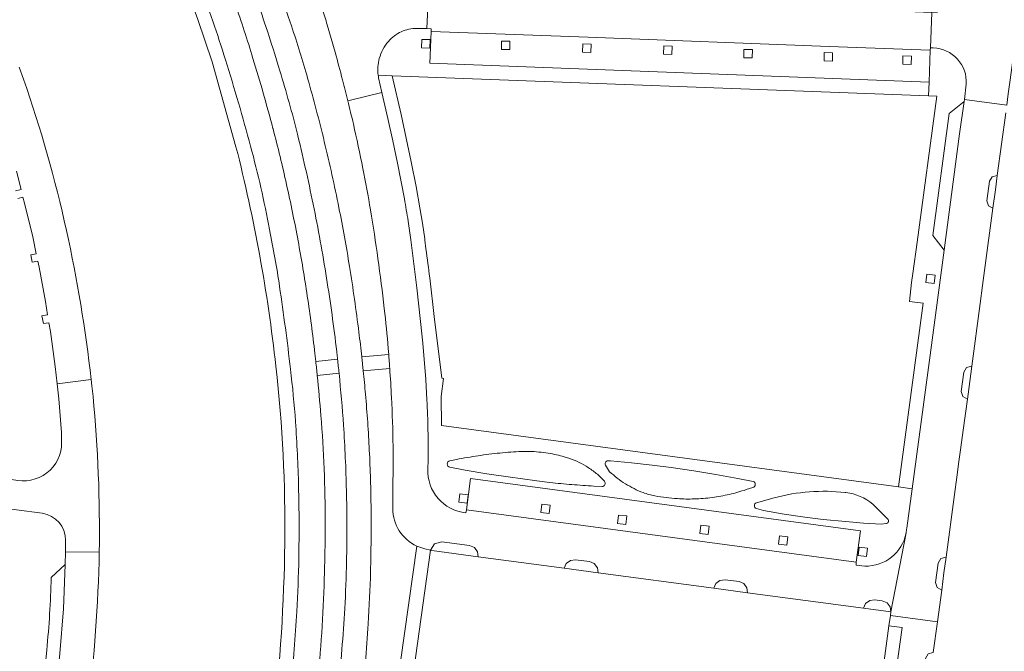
# Model space of a CAD drawing. Extents: x 152048 to 156914, y 461460 to 468786.
# Tile 229 of 256: x 154673 to 154814, y 468027 to 468118. Entities that reach past the tile are written whole.
import ezdxf

# ---------------------------------------------------------------- set-up
doc = ezdxf.new("R2010")
doc.units = 0
doc.header["$LTSCALE"] = 0.75
for name, color, linetype, lineweight in [('B-RO-VH-VERHARDING_BETON-GV', 251, 'CONTINUOUS', 18), ('B-RO-VH-VERHARDING_BETONSTRAATSTEEN-GV', 251, 'CONTINUOUS', 18), ('B-RO-VH-VERHARDING_TEGEL-GV', 251, 'CONTINUOUS', 18)]:
    doc.layers.add(name, color=color, linetype=linetype, lineweight=lineweight)

msp = doc.modelspace()

# ---------------------------------------------------------------- linework, layer by layer
at = {"layer": 'B-RO-VH-VERHARDING_BETON-GV'}
for points in [[(154711.856, 468116.909, 0.0056134), (154709.963, 468122.393)], [(154711.856, 468116.909, 0.0056134), (154709.963, 468122.393)], [(154706.689, 468121.218, -0.0057157), (154708.184, 468116.817)], [(154706.689, 468121.218, -0.0057157), (154708.184, 468116.817)], [(154708.184, 468116.817, -0.0059898), (154710.194, 468110.475)], [(154708.184, 468116.817, -0.0059898), (154710.194, 468110.475)], [(154714.16, 468109.418, 0.0103753), (154711.856, 468116.909)], [(154714.16, 468109.418, 0.0103753), (154711.856, 468116.909)], [(154710.194, 468110.475, -0.0059207), (154711.511, 468105.954)], [(154710.194, 468110.475, -0.0059207), (154711.511, 468105.954)], [(154716.552, 468100.34, 0.0101278), (154714.16, 468109.418)], [(154716.552, 468100.34, 0.0101278), (154714.16, 468109.418)], [(154711.511, 468105.954, -0.0078934), (154712.711, 468101.409)], [(154711.511, 468105.954, -0.0078934), (154712.711, 468101.409)], [(154712.755, 468101.191, -0.010666), (154715.089, 468090.709)], [(154712.755, 468101.191, -0.010666), (154715.089, 468090.709)], [(154718.645, 468090.879, 0.0098393), (154716.552, 468100.34)], [(154718.645, 468090.879, 0.0098393), (154716.552, 468100.34)], [(154715.089, 468090.709, -0.0107032), (154716.976, 468080.138)], [(154715.089, 468090.709, -0.0107032), (154716.976, 468080.138)], [(154720.161, 468082.47, 0.0099863), (154718.645, 468090.879)], [(154720.161, 468082.47, 0.0099863), (154718.645, 468090.879)], [(154721.501, 468073.034, 0.0091109), (154720.161, 468082.47)], [(154721.501, 468073.034, 0.0091109), (154720.161, 468082.47)], [(154716.976, 468080.138, -0.0107431), (154718.397, 468069.623)], [(154716.976, 468080.138, -0.0107431), (154718.397, 468069.623)], [(154721.915, 468069.493, 0.0033757), (154721.501, 468073.034)], [(154721.915, 468069.493, 0.0033757), (154721.501, 468073.034)], [(154718.447, 468069.177, -0.0025058), (154718.662, 468067.162)], [(154718.447, 468069.177, -0.0025058), (154718.662, 468067.162)], [(154718.662, 468067.162, -0.0084705), (154719.295, 468059.718)], [(154718.662, 468067.162, -0.0084705), (154719.295, 468059.718)], [(154722.444, 468064.155, 0.0035998), (154722.124, 468067.511)], [(154722.444, 468064.155, 0.0035998), (154722.124, 468067.511)], [(154722.996, 468056.122, 0.0097069), (154722.444, 468064.155)], [(154722.996, 468056.122, 0.0097069), (154722.444, 468064.155)], [(154719.295, 468059.718, -0.011463), (154719.718, 468050.383)], [(154719.295, 468059.718, -0.011463), (154719.718, 468050.383)], [(154723.243, 468047.731, 0.0098935), (154722.996, 468056.122)], [(154723.243, 468047.731, 0.0098935), (154722.996, 468056.122)], [(154719.718, 468050.383, -0.0105306), (154719.737, 468040.222)], [(154719.718, 468050.383, -0.0105306), (154719.737, 468040.222)], [(154723.168, 468038.772, 0.0092647), (154723.243, 468047.731)], [(154723.168, 468038.772, 0.0092647), (154723.243, 468047.731)], [(154719.737, 468040.222, -0.0104931), (154719.468, 468033.455)], [(154719.737, 468040.222, -0.0104931), (154719.468, 468033.455)], [(154722.829, 468031.267, 0.0091932), (154723.168, 468038.772)], [(154722.829, 468031.267, 0.0091932), (154723.168, 468038.772)], [(154719.468, 468033.455, -0.0059814), (154718.618, 468021.741)], [(154719.468, 468033.455, -0.0059814), (154718.618, 468021.741)], [(154721.985, 468020.133, 0.0061131), (154722.829, 468031.267)], [(154721.985, 468020.133, 0.0061131), (154722.829, 468031.267)]]:
    msp.add_lwpolyline(points, format="xyb", dxfattribs=at)
for points in [[(154712.711, 468101.409), (154712.755, 468101.191)], [(154712.711, 468101.409), (154712.755, 468101.191)], [(154718.397, 468069.623), (154718.422, 468069.4), (154718.447, 468069.177)], [(154718.397, 468069.623), (154718.422, 468069.4), (154718.447, 468069.177)], [(154722.124, 468067.511), (154721.915, 468069.493)], [(154722.124, 468067.511), (154721.915, 468069.493)]]:
    msp.add_lwpolyline(points, dxfattribs=at)
at = {"layer": 'B-RO-VH-VERHARDING_BETONSTRAATSTEEN-GV'}
for points in [[(154729.811, 468116.562), (154731.234, 468116.527), (154731.45, 468121.609), (154725.379, 468121.842)], [(154729.811, 468116.562), (154731.234, 468116.527), (154731.45, 468121.609), (154725.379, 468121.842)], [(154808.462, 468108.579), (154808.214, 468106.4), (154814.263, 468105.573), (154814.476, 468107.17), (154814.747, 468109.198), (154815.932, 468118.007), (154815.292, 468118.364), (154815.079, 468119.058), (154815.194, 468119.933), (154815.514, 468120.533), (154816.145, 468120.791), (154816.137, 468120.798)], [(154808.462, 468108.579), (154808.214, 468106.4), (154814.263, 468105.573), (154814.476, 468107.17), (154814.747, 468109.198), (154815.932, 468118.007), (154815.292, 468118.364), (154815.079, 468119.058), (154815.194, 468119.933), (154815.514, 468120.533), (154816.145, 468120.791), (154816.137, 468120.798)], [(154804.353, 468118.808), (154803.51, 468118.84), (154803.32, 468113.794), (154803.741, 468113.776)], [(154804.353, 468118.808), (154803.51, 468118.84), (154803.32, 468113.794), (154803.741, 468113.776)], [(154716.971, 468117.055), (154718.104, 468113.138)], [(154716.971, 468117.055), (154718.104, 468113.138)], [(154803.052, 468106.889), (154803.129, 468108.864), (154731.657, 468111.56), (154731.829, 468116.124), (154731.831, 468116.512), (154731.234, 468116.527), (154729.811, 468116.562)], [(154803.052, 468106.889), (154803.129, 468108.864), (154731.657, 468111.56), (154731.829, 468116.124), (154731.831, 468116.512), (154731.234, 468116.527), (154729.811, 468116.562)], [(154803.306, 468113.435), (154803.129, 468108.864), (154803.052, 468106.889), (154804.267, 468106.841), (154801.425, 468085.929), (154800.809, 468081.469), (154800.638, 468080.181), (154800.354, 468077.422), (154802.287, 468077.211), (154798.757, 468050.867), (154800.711, 468050.604), (154803.303, 468069.728), (154805.299, 468084.782), (154803.661, 468086.91), (154806.007, 468104.379), (154808.176, 468106.078), (154808.214, 468106.4), (154808.462, 468108.579)], [(154803.306, 468113.435), (154803.129, 468108.864), (154803.052, 468106.889), (154804.267, 468106.841), (154801.425, 468085.929), (154800.809, 468081.469), (154800.638, 468080.181), (154800.354, 468077.422), (154802.287, 468077.211), (154798.757, 468050.867), (154800.711, 468050.604), (154803.303, 468069.728), (154805.299, 468084.782), (154803.661, 468086.91), (154806.007, 468104.379), (154808.176, 468106.078), (154808.214, 468106.4), (154808.462, 468108.579)], [(154803.741, 468113.776), (154803.32, 468113.794), (154803.306, 468113.435)], [(154803.741, 468113.776), (154803.32, 468113.794), (154803.306, 468113.435)], [(154673.488, 468109.291), (154672.88, 468110.986)], [(154673.488, 468109.291), (154672.88, 468110.986)], [(154719.917, 468106.208), (154724.8, 468107.364), (154724.322, 468109.487)], [(154719.917, 468106.208), (154724.8, 468107.364), (154724.322, 468109.487)], [(154731.106, 468084.967), (154730.967, 468086.227), (154730.946, 468086.418), (154730.609, 468088.637), (154730.241, 468090.851), (154729.683, 468093.928), (154728.994, 468097.452), (154728.286, 468100.842), (154727.536, 468104.221), (154726.283, 468109.773), (154724.267, 468109.849)], [(154724.267, 468109.849), (154726.283, 468109.773), (154803.052, 468106.889)], [(154731.106, 468084.967), (154730.967, 468086.227), (154730.946, 468086.418), (154730.609, 468088.637), (154730.241, 468090.851), (154729.683, 468093.928), (154728.994, 468097.452), (154728.286, 468100.842), (154727.536, 468104.221), (154726.283, 468109.773), (154724.267, 468109.849)], [(154724.267, 468109.849), (154726.283, 468109.773), (154803.052, 468106.889)], [(154724.322, 468109.487), (154724.8, 468107.364), (154725.639, 468103.638), (154726.36, 468100.453), (154727.028, 468097.258), (154728.012, 468092.132)], [(154724.322, 468109.487), (154724.8, 468107.364), (154725.639, 468103.638), (154726.36, 468100.453), (154727.028, 468097.258), (154728.012, 468092.132)], [(154728.012, 468092.132), (154727.028, 468097.258), (154726.36, 468100.453), (154725.639, 468103.638), (154724.8, 468107.364), (154719.917, 468106.208)], [(154728.012, 468092.132), (154727.028, 468097.258), (154726.36, 468100.453), (154725.639, 468103.638), (154724.8, 468107.364), (154719.917, 468106.208)], [(154814.263, 468105.573), (154808.214, 468106.4), (154808.176, 468106.078), (154807.51, 468101.471), (154805.299, 468084.782), (154803.303, 468069.728), (154800.711, 468050.604)], [(154814.263, 468105.573), (154808.214, 468106.4), (154808.176, 468106.078), (154807.51, 468101.471), (154805.299, 468084.782), (154803.303, 468069.728), (154800.711, 468050.604)], [(154799.849, 468044.277), (154797.662, 468032.965), (154797.592, 468032.444), (154804.321, 468031.524), (154804.944, 468036.094), (154804.292, 468036.462), (154804.074, 468037.173), (154804.448, 468039.955), (154804.834, 468040.618), (154805.572, 468040.813), (154806.781, 468049.79), (154807.119, 468052.281), (154807.421, 468054.511), (154807.65, 468056.183), (154808.027, 468059.018), (154808.619, 468063.459), (154807.968, 468063.826), (154807.75, 468064.542), (154808.128, 468067.329), (154808.51, 468067.986), (154809.249, 468068.182), (154810.454, 468077.152), (154810.798, 468079.729), (154811.083, 468081.869), (154812.277, 468090.789), (154811.634, 468091.146), (154811.421, 468091.853), (154811.799, 468094.666), (154812.176, 468095.32), (154812.908, 468095.513), (154814.116, 468104.475)], [(154799.849, 468044.277), (154797.662, 468032.965), (154797.592, 468032.444), (154804.321, 468031.524), (154804.944, 468036.094), (154804.292, 468036.462), (154804.074, 468037.173), (154804.448, 468039.955), (154804.834, 468040.618), (154805.572, 468040.813), (154806.781, 468049.79), (154807.119, 468052.281), (154807.421, 468054.511), (154807.65, 468056.183), (154808.027, 468059.018), (154808.619, 468063.459), (154807.968, 468063.826), (154807.75, 468064.542), (154808.128, 468067.329), (154808.51, 468067.986), (154809.249, 468068.182), (154810.454, 468077.152), (154810.798, 468079.729), (154811.083, 468081.869), (154812.277, 468090.789), (154811.634, 468091.146), (154811.421, 468091.853), (154811.799, 468094.666), (154812.176, 468095.32), (154812.908, 468095.513), (154814.116, 468104.475)], [(154672.46, 468096.096), (154673.151, 468093.489), (154672.331, 468093.287)], [(154672.46, 468096.096), (154673.151, 468093.489), (154672.331, 468093.287)], [(154672.65, 468092.189), (154673.383, 468092.384), (154673.65, 468091.546), (154674.801, 468086.692), (154675.297, 468084.283), (154674.526, 468084.125), (154674.708, 468083.051), (154675.526, 468083.23), (154675.725, 468082.371), (154676.639, 468077.455), (154676.928, 468075.509), (154676.096, 468075.373), (154676.353, 468074.279), (154677.126, 468074.395), (154677.335, 468073.136), (154678.03, 468068.149), (154678.298, 468065.666)], [(154672.65, 468092.189), (154673.383, 468092.384), (154673.65, 468091.546), (154674.801, 468086.692), (154675.297, 468084.283), (154674.526, 468084.125), (154674.708, 468083.051), (154675.526, 468083.23), (154675.725, 468082.371), (154676.639, 468077.455), (154676.928, 468075.509), (154676.096, 468075.373), (154676.353, 468074.279), (154677.126, 468074.395), (154677.335, 468073.136), (154678.03, 468068.149), (154678.298, 468065.666)], [(154728.551, 468088.958), (154728.933, 468086.275), (154729.785, 468079.391), (154730.332, 468074.564), (154730.639, 468071.485), (154731.072, 468066.287), (154731.251, 468063.335)], [(154731.251, 468063.335), (154731.072, 468066.287), (154730.639, 468071.485), (154730.332, 468074.564), (154729.785, 468079.391), (154728.933, 468086.275), (154728.551, 468088.958)], [(154728.551, 468088.958), (154728.933, 468086.275), (154729.785, 468079.391), (154730.332, 468074.564), (154730.639, 468071.485), (154731.072, 468066.287), (154731.251, 468063.335)], [(154731.251, 468063.335), (154731.072, 468066.287), (154730.639, 468071.485), (154730.332, 468074.564), (154729.785, 468079.391), (154728.933, 468086.275), (154728.551, 468088.958)], [(154799.945, 468044.952), (154800.711, 468050.604), (154798.757, 468050.867), (154733.341, 468059.688), (154733.3, 468063.817), (154733.626, 468066.403), (154733.366, 468066.436), (154732.265, 468075.268), (154731.639, 468080.824)], [(154799.945, 468044.952), (154800.711, 468050.604), (154798.757, 468050.867), (154733.341, 468059.688), (154733.3, 468063.817), (154733.626, 468066.403), (154733.366, 468066.436), (154732.265, 468075.268), (154731.639, 468080.824)], [(154725.706, 468070.692), (154725.772, 468069.868)], [(154725.706, 468070.692), (154725.772, 468069.868)], [(154678.298, 468065.666), (154683.18, 468066.248)], [(154683.18, 468066.248), (154678.298, 468065.666), (154678.534, 468063.484), (154678.935, 468058.692), (154678.906, 468057.876)], [(154678.298, 468065.666), (154683.18, 468066.248)], [(154683.18, 468066.248), (154678.298, 468065.666), (154678.534, 468063.484), (154678.935, 468058.692), (154678.906, 468057.876)], [(154683.438, 468063.831), (154683.283, 468065.374), (154683.18, 468066.248)], [(154683.438, 468063.831), (154683.283, 468065.374), (154683.18, 468066.248)], [(154726.402, 468056.692), (154726.366, 468047.763)], [(154726.402, 468056.692), (154726.366, 468047.763)], [(154731.402, 468054.711), (154731.367, 468053.479)], [(154731.367, 468053.479), (154731.402, 468054.711)], [(154731.402, 468054.711), (154731.367, 468053.479)], [(154731.367, 468053.479), (154731.402, 468054.711)], [(154734.51, 468054.619), (154735.487, 468054.8)], [(154734.51, 468054.619), (154735.487, 468054.8)], [(154757.4, 468053.056), (154756.808, 468053.971)], [(154757.4, 468053.056), (154756.808, 468053.971)], [(154757.154, 468054.611), (154757.542, 468054.592), (154760.525, 468054.314), (154763.502, 468053.983), (154766.219, 468053.633), (154769.452, 468053.162), (154772.599, 468052.656), (154775.739, 468052.104), (154777.949, 468051.672)], [(154757.154, 468054.611), (154757.542, 468054.592), (154760.525, 468054.314), (154763.502, 468053.983), (154766.219, 468053.633), (154769.452, 468053.162), (154772.599, 468052.656), (154775.739, 468052.104), (154777.949, 468051.672)], [(154748.857, 468051.503), (154746.989, 468051.727), (154742.885, 468052.298), (154739.808, 468052.764), (154736.737, 468053.267), (154734.519, 468053.711)], [(154748.857, 468051.503), (154746.989, 468051.727), (154742.885, 468052.298), (154739.808, 468052.764), (154736.737, 468053.267), (154734.519, 468053.711)], [(154672.671, 468051.809), (154671.767, 468051.927), (154671.216, 468047.791), (154672.485, 468047.612), (154676.178, 468047.091)], [(154672.671, 468051.809), (154671.767, 468051.927), (154671.216, 468047.791), (154672.485, 468047.612), (154676.178, 468047.091)], [(154736.825, 468047.152), (154736.922, 468047.572), (154737.49, 468052.079), (154793.339, 468044.584), (154792.719, 468040.074), (154792.675, 468039.668), (154793.952, 468039.529)], [(154736.825, 468047.152), (154736.922, 468047.572), (154737.49, 468052.079), (154793.339, 468044.584), (154792.719, 468040.074), (154792.675, 468039.668), (154793.952, 468039.529)], [(154756.518, 468051.859), (154756.662, 468051.686)], [(154756.518, 468051.859), (154756.662, 468051.686)], [(154756.31, 468050.941), (154755.133, 468051.001)], [(154756.31, 468050.941), (154755.133, 468051.001)], [(154777.922, 468050.775), (154776.94, 468050.482)], [(154777.922, 468050.775), (154776.94, 468050.482)], [(154791.136, 468050.066), (154791.146, 468050.065), (154791.239, 468050.053)], [(154791.136, 468050.066), (154791.146, 468050.065), (154791.239, 468050.053)], [(154800.711, 468050.604), (154799.945, 468044.952)], [(154800.711, 468050.604), (154799.945, 468044.952)], [(154778.434, 468048.61), (154780.964, 468049.304)], [(154778.434, 468048.61), (154780.964, 468049.304)], [(154795.084, 468048.392), (154797.206, 468046.316)], [(154795.084, 468048.392), (154797.206, 468046.316)], [(154793.952, 468039.529), (154792.675, 468039.668), (154792.719, 468040.074), (154736.922, 468047.572), (154736.825, 468047.152)], [(154793.952, 468039.529), (154792.675, 468039.668), (154792.719, 468040.074), (154736.922, 468047.572), (154736.825, 468047.152)], [(154796.936, 468045.624), (154796.322, 468045.553), (154793.743, 468045.703), (154791.168, 468045.906), (154787.983, 468046.225), (154785.365, 468046.549), (154782.389, 468046.994), (154779.425, 468047.515), (154778.436, 468047.79)], [(154796.936, 468045.624), (154796.322, 468045.553), (154793.743, 468045.703), (154791.168, 468045.906), (154787.983, 468046.225), (154785.365, 468046.549), (154782.389, 468046.994), (154779.425, 468047.515), (154778.436, 468047.79)], [(154730.95, 468042.008), (154731.752, 468041.802), (154732.341, 468042.698), (154733.376, 468043), (154737.359, 468042.466), (154738.043, 468042.186), (154738.496, 468041.595), (154738.594, 468040.862), (154750.905, 468039.216), (154751.19, 468039.898), (154751.776, 468040.346), (154752.51, 468040.44), (154754.523, 468040.173), (154755.203, 468039.889), (154755.652, 468039.302), (154755.745, 468038.569), (154772.32, 468036.353), (154772.603, 468037.035), (154773.19, 468037.484), (154773.923, 468037.578), (154775.932, 468037.311), (154776.612, 468037.022), (154777.061, 468036.44), (154777.159, 468035.706), (154793.772, 468033.485), (154794.052, 468034.169), (154794.643, 468034.618), (154795.372, 468034.711), (154796.439, 468034.569), (154797.119, 468034.284), (154797.568, 468033.698), (154797.662, 468032.965), (154799.849, 468044.277)], [(154730.95, 468042.008), (154731.752, 468041.802), (154732.341, 468042.698), (154733.376, 468043), (154737.359, 468042.466), (154738.043, 468042.186), (154738.496, 468041.595), (154738.594, 468040.862), (154750.905, 468039.216), (154751.19, 468039.898), (154751.776, 468040.346), (154752.51, 468040.44), (154754.523, 468040.173), (154755.203, 468039.889), (154755.652, 468039.302), (154755.745, 468038.569), (154772.32, 468036.353), (154772.603, 468037.035), (154773.19, 468037.484), (154773.923, 468037.578), (154775.932, 468037.311), (154776.612, 468037.022), (154777.061, 468036.44), (154777.159, 468035.706), (154793.772, 468033.485), (154794.052, 468034.169), (154794.643, 468034.618), (154795.372, 468034.711), (154796.439, 468034.569), (154797.119, 468034.284), (154797.568, 468033.698), (154797.662, 468032.965), (154799.849, 468044.277)], [(154679.49, 468043.225), (154679.473, 468041.586), (154684.325, 468041.533)], [(154679.49, 468043.225), (154679.473, 468041.586), (154684.325, 468041.533)], [(154684.325, 468041.533), (154679.473, 468041.586), (154679.454, 468039.779), (154679.19, 468033.386), (154678.679, 468027.009), (154678.288, 468023.097), (154677.877, 468019.431), (154680.061, 468019.183), (154679.618, 468016.897)], [(154684.325, 468041.533), (154679.473, 468041.586), (154679.454, 468039.779), (154679.19, 468033.386), (154678.679, 468027.009), (154678.288, 468023.097), (154677.877, 468019.431), (154680.061, 468019.183), (154679.618, 468016.897)], [(154729.79, 468042.4), (154725.709, 468013.32), (154727.743, 468013.032), (154731.752, 468041.802), (154730.95, 468042.008)], [(154729.79, 468042.4), (154725.709, 468013.32), (154727.743, 468013.032), (154731.752, 468041.802), (154730.95, 468042.008)], [(154676.808, 468027.501), (154676.586, 468025.128), (154678.288, 468023.097), (154678.679, 468027.009), (154679.19, 468033.386), (154679.454, 468039.779), (154677.462, 468037.878)], [(154676.808, 468027.501), (154676.586, 468025.128), (154678.288, 468023.097), (154678.679, 468027.009), (154679.19, 468033.386), (154679.454, 468039.779), (154677.462, 468037.878)], [(154800.07, 468000.565), (154800.146, 468001.215), (154800.385, 468003.261), (154801.122, 468008.758), (154801.233, 468008.748), (154801.557, 468011.133), (154801.875, 468013.477), (154803.093, 468022.419), (154802.452, 468022.773), (154802.234, 468023.475), (154802.612, 468026.293), (154802.99, 468026.946), (154803.723, 468027.142), (154804.321, 468031.524), (154797.592, 468032.444), (154797.395, 468030.986), (154799.279, 468030.724), (154795.616, 468004.346), (154795.542, 468003.929), (154795.185, 468001.89), (154795.026, 468000.984)], [(154800.07, 468000.565), (154800.146, 468001.215), (154800.385, 468003.261), (154801.122, 468008.758), (154801.233, 468008.748), (154801.557, 468011.133), (154801.875, 468013.477), (154803.093, 468022.419), (154802.452, 468022.773), (154802.234, 468023.475), (154802.612, 468026.293), (154802.99, 468026.946), (154803.723, 468027.142), (154804.321, 468031.524), (154797.592, 468032.444), (154797.395, 468030.986), (154799.279, 468030.724), (154795.616, 468004.346), (154795.542, 468003.929), (154795.185, 468001.89), (154795.026, 468000.984)]]:
    msp.add_lwpolyline(points, dxfattribs=at)
for points in [[(154799.896, 468118.979), (154731.45, 468121.609), (154731.234, 468116.527), (154731.831, 468116.512), (154731.829, 468116.124), (154754.305, 468115.298), (154788.852, 468113.973), (154803.306, 468113.435), (154803.32, 468113.794), (154803.51, 468118.84)], [(154799.896, 468118.979), (154731.45, 468121.609), (154731.234, 468116.527), (154731.831, 468116.512), (154731.829, 468116.124), (154754.305, 468115.298), (154788.852, 468113.973), (154803.306, 468113.435), (154803.32, 468113.794), (154803.51, 468118.84)], [(154803.129, 468108.864), (154803.306, 468113.435), (154788.852, 468113.973), (154754.305, 468115.298), (154731.829, 468116.124), (154731.657, 468111.56)], [(154803.129, 468108.864), (154803.306, 468113.435), (154788.852, 468113.973), (154754.305, 468115.298), (154731.829, 468116.124), (154731.657, 468111.56)], [(154730.507, 468114.983), (154731.706, 468114.955), (154731.678, 468113.754), (154730.478, 468113.783)], [(154730.507, 468114.983), (154731.706, 468114.955), (154731.678, 468113.754), (154730.478, 468113.783)], [(154741.931, 468114.756), (154743.131, 468114.728), (154743.103, 468113.527), (154741.902, 468113.556)], [(154741.931, 468114.756), (154743.131, 468114.728), (154743.103, 468113.527), (154741.902, 468113.556)], [(154753.557, 468114.347), (154754.757, 468114.319), (154754.729, 468113.118), (154753.528, 468113.147)], [(154753.557, 468114.347), (154754.757, 468114.319), (154754.729, 468113.118), (154753.528, 468113.147)], [(154765.149, 468114.053), (154766.349, 468114.025), (154766.32, 468112.824), (154765.12, 468112.853)], [(154765.149, 468114.053), (154766.349, 468114.025), (154766.32, 468112.824), (154765.12, 468112.853)], [(154776.639, 468113.554), (154777.838, 468113.526), (154777.81, 468112.325), (154776.61, 468112.354)], [(154776.639, 468113.554), (154777.838, 468113.526), (154777.81, 468112.325), (154776.61, 468112.354)], [(154788.126, 468113.102), (154789.325, 468113.073), (154789.297, 468111.872), (154788.097, 468111.901)], [(154788.126, 468113.102), (154789.325, 468113.073), (154789.297, 468111.872), (154788.097, 468111.901)], [(154799.398, 468112.637), (154800.598, 468112.609), (154800.57, 468111.408), (154799.37, 468111.436)], [(154799.398, 468112.637), (154800.598, 468112.609), (154800.57, 468111.408), (154799.37, 468111.436)], [(154808.176, 468106.078), (154806.007, 468104.379), (154803.661, 468086.91), (154805.299, 468084.782), (154807.51, 468101.471)], [(154808.176, 468106.078), (154806.007, 468104.379), (154803.661, 468086.91), (154805.299, 468084.782), (154807.51, 468101.471)], [(154812.633, 468093.453), (154812.908, 468095.513), (154812.176, 468095.32), (154811.799, 468094.666), (154811.421, 468091.853), (154811.634, 468091.146), (154812.277, 468090.789)], [(154812.633, 468093.453), (154812.908, 468095.513), (154812.176, 468095.32), (154811.799, 468094.666), (154811.421, 468091.853), (154811.634, 468091.146), (154812.277, 468090.789)], [(154802.81, 468081.36), (154804.002, 468081.223), (154803.864, 468080.03), (154802.671, 468080.168)], [(154802.81, 468081.36), (154804.002, 468081.223), (154803.864, 468080.03), (154802.671, 468080.168)], [(154808.619, 468063.459), (154808.958, 468065.999), (154809.249, 468068.182), (154808.51, 468067.986), (154808.128, 468067.329), (154807.75, 468064.542), (154807.968, 468063.826)], [(154808.619, 468063.459), (154808.958, 468065.999), (154809.249, 468068.182), (154808.51, 468067.986), (154808.128, 468067.329), (154807.75, 468064.542), (154807.968, 468063.826)], [(154736.922, 468047.572), (154792.719, 468040.074), (154793.339, 468044.584), (154737.49, 468052.079)], [(154736.922, 468047.572), (154792.719, 468040.074), (154793.339, 468044.584), (154737.49, 468052.079)], [(154735.959, 468049.899), (154737.151, 468049.762), (154737.014, 468048.568), (154735.821, 468048.707)], [(154735.959, 468049.899), (154737.151, 468049.762), (154737.014, 468048.568), (154735.821, 468048.707)], [(154747.691, 468048.417), (154748.883, 468048.28), (154748.745, 468047.087), (154747.552, 468047.225)], [(154747.691, 468048.417), (154748.883, 468048.28), (154748.745, 468047.087), (154747.552, 468047.225)], [(154758.658, 468046.845), (154759.85, 468046.708), (154759.713, 468045.514), (154758.52, 468045.653)], [(154758.658, 468046.845), (154759.85, 468046.708), (154759.713, 468045.514), (154758.52, 468045.653)], [(154770.438, 468045.408), (154771.63, 468045.271), (154771.492, 468044.078), (154770.3, 468044.216)], [(154770.438, 468045.408), (154771.63, 468045.271), (154771.492, 468044.078), (154770.3, 468044.216)], [(154731.752, 468041.802), (154731.958, 468041.749), (154738.594, 468040.862), (154738.496, 468041.595), (154738.043, 468042.186), (154737.359, 468042.466), (154733.376, 468043), (154732.341, 468042.698)], [(154731.752, 468041.802), (154731.958, 468041.749), (154738.594, 468040.862), (154738.496, 468041.595), (154738.043, 468042.186), (154737.359, 468042.466), (154733.376, 468043), (154732.341, 468042.698)], [(154781.725, 468043.882), (154782.917, 468043.744), (154782.779, 468042.551), (154781.586, 468042.689)], [(154781.725, 468043.882), (154782.917, 468043.744), (154782.779, 468042.551), (154781.586, 468042.689)], [(154793.125, 468042.241), (154794.317, 468042.104), (154794.179, 468040.91), (154792.986, 468041.048)], [(154793.125, 468042.241), (154794.317, 468042.104), (154794.179, 468040.91), (154792.986, 468041.048)], [(154750.905, 468039.216), (154755.745, 468038.569), (154755.652, 468039.302), (154755.203, 468039.889), (154754.523, 468040.173), (154752.51, 468040.44), (154751.776, 468040.346), (154751.19, 468039.898)], [(154750.905, 468039.216), (154755.745, 468038.569), (154755.652, 468039.302), (154755.203, 468039.889), (154754.523, 468040.173), (154752.51, 468040.44), (154751.776, 468040.346), (154751.19, 468039.898)], [(154804.944, 468036.094), (154805.273, 468038.564), (154805.572, 468040.813), (154804.834, 468040.618), (154804.448, 468039.955), (154804.074, 468037.173), (154804.292, 468036.462)], [(154804.944, 468036.094), (154805.273, 468038.564), (154805.572, 468040.813), (154804.834, 468040.618), (154804.448, 468039.955), (154804.074, 468037.173), (154804.292, 468036.462)], [(154772.32, 468036.353), (154777.159, 468035.706), (154777.061, 468036.44), (154776.612, 468037.022), (154775.932, 468037.311), (154773.923, 468037.578), (154773.19, 468037.484), (154772.603, 468037.035)], [(154772.32, 468036.353), (154777.159, 468035.706), (154777.061, 468036.44), (154776.612, 468037.022), (154775.932, 468037.311), (154773.923, 468037.578), (154773.19, 468037.484), (154772.603, 468037.035)], [(154797.662, 468032.965), (154797.568, 468033.698), (154797.119, 468034.284), (154796.439, 468034.569), (154795.372, 468034.711), (154794.643, 468034.618), (154794.052, 468034.169), (154793.772, 468033.485)], [(154797.662, 468032.965), (154797.568, 468033.698), (154797.119, 468034.284), (154796.439, 468034.569), (154795.372, 468034.711), (154794.643, 468034.618), (154794.052, 468034.169), (154793.772, 468033.485)], [(154793.783, 468004.166), (154795.542, 468003.929), (154795.616, 468004.346), (154799.279, 468030.724), (154797.395, 468030.986)], [(154793.783, 468004.166), (154795.542, 468003.929), (154795.616, 468004.346), (154799.279, 468030.724), (154797.395, 468030.986)]]:
    msp.add_lwpolyline(points, close=True, dxfattribs=at)
for points in [[(154716.261, 468119.382, -0.0016925), (154716.971, 468117.055)], [(154716.261, 468119.382, -0.0016925), (154716.971, 468117.055)], [(154727.569, 468116.082, 0.1089791), (154725.738, 468114.703)], [(154725.738, 468114.703, -0.1089791), (154727.569, 468116.082)], [(154727.569, 468116.082, 0.1089791), (154725.738, 468114.703)], [(154725.738, 468114.703, -0.1089791), (154727.569, 468116.082)], [(154729.811, 468116.562, 0.1088096), (154727.569, 468116.082)], [(154727.569, 468116.082, -0.1088096), (154729.811, 468116.562)], [(154729.811, 468116.562, 0.1088096), (154727.569, 468116.082)], [(154727.569, 468116.082, -0.1088096), (154729.811, 468116.562)], [(154725.738, 468114.703, 0.1091017), (154724.427, 468112.251)], [(154724.427, 468112.251, -0.1091017), (154725.738, 468114.703)], [(154725.738, 468114.703, 0.1091017), (154724.427, 468112.251)], [(154724.427, 468112.251, -0.1091017), (154725.738, 468114.703)], [(154718.104, 468113.138, -0.0053519), (154719.157, 468109.196)], [(154718.104, 468113.138, -0.0053519), (154719.157, 468109.196)], [(154808.462, 468108.579, 0.420447), (154803.741, 468113.776)], [(154803.741, 468113.776, -0.420447), (154808.462, 468108.579)], [(154808.462, 468108.579, 0.420447), (154803.741, 468113.776)], [(154803.741, 468113.776, -0.420447), (154808.462, 468108.579)], [(154724.427, 468112.251, 0.0949433), (154724.267, 468109.849)], [(154724.267, 468109.849, -0.0949433), (154724.427, 468112.251)], [(154724.427, 468112.251, 0.0949433), (154724.267, 468109.849)], [(154724.267, 468109.849, -0.0949433), (154724.427, 468112.251)], [(154679.623, 468087.627, 0.0302407), (154673.488, 468109.291)], [(154679.623, 468087.627, 0.0302407), (154673.488, 468109.291)], [(154719.157, 468109.196, -0.0039319), (154719.917, 468106.208)], [(154719.157, 468109.196, -0.0039319), (154719.917, 468106.208)], [(154724.267, 468109.849, 0.0135006), (154724.322, 468109.487)], [(154724.322, 468109.487, -0.0135006), (154724.267, 468109.849)], [(154724.267, 468109.849, 0.0135006), (154724.322, 468109.487)], [(154724.322, 468109.487, -0.0135006), (154724.267, 468109.849)], [(154719.917, 468106.208, -0.0038919), (154720.71, 468102.873)], [(154719.917, 468106.208, -0.0038919), (154720.71, 468102.873)], [(154720.71, 468102.873, -0.0077175), (154722.071, 468096.51)], [(154720.71, 468102.873, -0.0077175), (154722.071, 468096.51)], [(154722.071, 468096.51, -0.0075515), (154723.158, 468090.556)], [(154722.071, 468096.51, -0.0075515), (154723.158, 468090.556)], [(154728.012, 468092.132, -0.0072513), (154728.551, 468088.958)], [(154728.551, 468088.958, 0.0072513), (154728.012, 468092.132)], [(154728.012, 468092.132, -0.0072513), (154728.551, 468088.958)], [(154728.551, 468088.958, 0.0072513), (154728.012, 468092.132)], [(154723.158, 468090.556, -0.0067372), (154724.231, 468083.585)], [(154723.158, 468090.556, -0.0067372), (154724.231, 468083.585)], [(154683.18, 468066.248, 0.0264353), (154679.623, 468087.627)], [(154683.18, 468066.248, 0.0264353), (154679.623, 468087.627)], [(154731.639, 468080.824, 0.0079883), (154731.106, 468084.967)], [(154731.639, 468080.824, 0.0079883), (154731.106, 468084.967)], [(154724.231, 468083.585, -0.0067225), (154725.141, 468076.447)], [(154724.231, 468083.585, -0.0067225), (154725.141, 468076.447)], [(154725.141, 468076.447, -0.0085175), (154725.706, 468070.692)], [(154725.141, 468076.447, -0.0085175), (154725.706, 468070.692)], [(154725.772, 468069.868, -0.003509), (154725.919, 468067.863)], [(154725.772, 468069.868, -0.003509), (154725.919, 468067.863)], [(154725.919, 468067.863, -0.0052777), (154726.167, 468063.698)], [(154725.919, 468067.863, -0.0052777), (154726.167, 468063.698)], [(154684.325, 468041.533, 0.0282106), (154683.438, 468063.831)], [(154684.325, 468041.533, 0.0282106), (154683.438, 468063.831)], [(154726.167, 468063.698, -0.0081363), (154726.402, 468056.692)], [(154726.167, 468063.698, -0.0081363), (154726.402, 468056.692)], [(154731.251, 468063.335, -0.007191), (154731.388, 468059.024)], [(154731.388, 468059.024, 0.007191), (154731.251, 468063.335)], [(154731.251, 468063.335, -0.007191), (154731.388, 468059.024)], [(154731.388, 468059.024, 0.007191), (154731.251, 468063.335)], [(154731.388, 468059.024, -0.0074201), (154731.402, 468054.711)], [(154731.402, 468054.711, 0.0074201), (154731.388, 468059.024)], [(154731.388, 468059.024, -0.0074201), (154731.402, 468054.711)], [(154731.402, 468054.711, 0.0074201), (154731.388, 468059.024)], [(154678.906, 468057.876, -0.4958529), (154672.671, 468051.809)], [(154678.906, 468057.876, -0.4958529), (154672.671, 468051.809)], [(154735.487, 468054.8, -0.0123278), (154738.574, 468055.342)], [(154735.487, 468054.8, -0.0123278), (154738.574, 468055.342)], [(154738.574, 468055.342, -0.0125077), (154741.684, 468055.727)], [(154738.574, 468055.342, -0.0125077), (154741.684, 468055.727)], [(154741.684, 468055.727, -0.0128095), (154744.807, 468055.957)], [(154741.684, 468055.727, -0.0128095), (154744.807, 468055.957)], [(154744.807, 468055.957, -0.0268585), (154746.259, 468055.948)], [(154744.807, 468055.957, -0.0268585), (154746.259, 468055.948)], [(154746.259, 468055.948, -0.0263526), (154748.915, 468055.642)], [(154746.259, 468055.948, -0.0263526), (154748.915, 468055.642)], [(154748.915, 468055.642, -0.0316519), (154751.19, 468055.106)], [(154748.915, 468055.642, -0.0316519), (154751.19, 468055.106)], [(154734.519, 468053.711, -0.8116819), (154734.51, 468054.619)], [(154734.519, 468053.711, -0.8116819), (154734.51, 468054.619)], [(154751.19, 468055.106, -0.031628), (154752.682, 468054.553)], [(154751.19, 468055.106, -0.031628), (154752.682, 468054.553)], [(154752.682, 468054.553, -0.0318489), (154754.039, 468053.844)], [(154752.682, 468054.553, -0.0318489), (154754.039, 468053.844)], [(154756.808, 468053.971, -0.5965361), (154757.154, 468054.611)], [(154756.808, 468053.971, -0.5965361), (154757.154, 468054.611)], [(154731.367, 468053.479, 0.3980427), (154736.825, 468047.152)], [(154736.825, 468047.152, -0.3980427), (154731.367, 468053.479)], [(154731.367, 468053.479, 0.3980427), (154736.825, 468047.152)], [(154736.825, 468047.152, -0.3980427), (154731.367, 468053.479)], [(154754.039, 468053.844, -0.0319079), (154755.343, 468052.931)], [(154754.039, 468053.844, -0.0319079), (154755.343, 468052.931)], [(154755.343, 468052.931, -0.0324807), (154756.518, 468051.859)], [(154755.343, 468052.931, -0.0324807), (154756.518, 468051.859)], [(154759.657, 468051.323, -0.0485737), (154757.4, 468053.056)], [(154759.657, 468051.323, -0.0485737), (154757.4, 468053.056)], [(154751.992, 468051.211, -0.0070456), (154748.857, 468051.503)], [(154751.992, 468051.211, -0.0070456), (154748.857, 468051.503)], [(154755.133, 468051.001, -0.0069942), (154751.992, 468051.211)], [(154755.133, 468051.001, -0.0069942), (154751.992, 468051.211)], [(154756.662, 468051.686, -0.6465981), (154756.31, 468050.941)], [(154756.662, 468051.686, -0.6465981), (154756.31, 468050.941)], [(154762.204, 468050.055, -0.04857), (154759.657, 468051.323)], [(154762.204, 468050.055, -0.04857), (154759.657, 468051.323)], [(154777.949, 468051.672, -0.7212774), (154777.922, 468050.775)], [(154777.949, 468051.672, -0.7212774), (154777.922, 468050.775)], [(154763.886, 468049.59, -0.0492016), (154762.204, 468050.055)], [(154763.886, 468049.59, -0.0492016), (154762.204, 468050.055)], [(154774.539, 468049.805, -0.0248467), (154772.084, 468049.362)], [(154774.539, 468049.805, -0.0248467), (154772.084, 468049.362)], [(154776.94, 468050.482, -0.0246127), (154774.539, 468049.805)], [(154776.94, 468050.482, -0.0246127), (154774.539, 468049.805)], [(154780.964, 468049.304, -0.0965427), (154791.136, 468050.066)], [(154780.964, 468049.304, -0.0965427), (154791.136, 468050.066)], [(154791.239, 468050.053, -0.1553709), (154795.084, 468048.392)], [(154791.239, 468050.053, -0.1553709), (154795.084, 468048.392)], [(154767.113, 468049.196, -0.0260581), (154763.886, 468049.59)], [(154767.113, 468049.196, -0.0260581), (154763.886, 468049.59)], [(154769.52, 468049.152, -0.0265878), (154767.113, 468049.196)], [(154769.52, 468049.152, -0.0265878), (154767.113, 468049.196)], [(154772.084, 468049.362, -0.0249851), (154769.52, 468049.152)], [(154772.084, 468049.362, -0.0249851), (154769.52, 468049.152)], [(154778.436, 468047.79, -0.7585382), (154778.434, 468048.61)], [(154778.436, 468047.79, -0.7585382), (154778.434, 468048.61)], [(154676.178, 468047.091, -0.3803213), (154679.49, 468043.225)], [(154676.178, 468047.091, -0.3803213), (154679.49, 468043.225)], [(154726.366, 468047.763, 0.2941984), (154729.79, 468042.4)], [(154726.366, 468047.763, 0.2941984), (154729.79, 468042.4)], [(154797.206, 468046.316, -0.6879971), (154796.936, 468045.624)], [(154797.206, 468046.316, -0.6879971), (154796.936, 468045.624)], [(154793.952, 468039.529, 0.3659053), (154799.849, 468044.277)], [(154799.849, 468044.277, -0.3659053), (154793.952, 468039.529)], [(154793.952, 468039.529, 0.3659053), (154799.849, 468044.277)], [(154799.849, 468044.277, -0.3659053), (154793.952, 468039.529)], [(154799.849, 468044.277, 0.0288366), (154799.945, 468044.952)], [(154799.945, 468044.952, -0.0288366), (154799.849, 468044.277)], [(154799.849, 468044.277, 0.0288366), (154799.945, 468044.952)], [(154799.945, 468044.952, -0.0288366), (154799.849, 468044.277)], [(154682.675, 468018.995, 0.0271515), (154684.325, 468041.533)], [(154682.675, 468018.995, 0.0271515), (154684.325, 468041.533)], [(154729.79, 468042.4, 0.051652), (154730.95, 468042.008)], [(154730.95, 468042.008, -0.051652), (154729.79, 468042.4)], [(154729.79, 468042.4, 0.051652), (154730.95, 468042.008)], [(154730.95, 468042.008, -0.051652), (154729.79, 468042.4)], [(154677.462, 468037.878, -0.0175359), (154676.808, 468027.501)], [(154677.462, 468037.878, -0.0175359), (154676.808, 468027.501)]]:
    msp.add_lwpolyline(points, format="xyb", dxfattribs=at)
at = {"layer": 'B-RO-VH-VERHARDING_TEGEL-GV'}
for points in [[(154687.615, 468143.481), (154689.118, 468140.155), (154692.839, 468131.92), (154697.693, 468119.918), (154698.461, 468117.822), (154700.472, 468111.785), (154703.903, 468099.614)], [(154687.615, 468143.481), (154689.118, 468140.155), (154692.839, 468131.92), (154697.693, 468119.918), (154698.461, 468117.822), (154700.472, 468111.785), (154703.903, 468099.614)], [(154709.209, 468102.18), (154709.192, 468102.246)], [(154709.209, 468102.18), (154709.192, 468102.246)], [(154715.333, 468068.841), (154715.204, 468069.993)], [(154715.333, 468068.841), (154715.204, 468069.993)], [(154725.772, 468069.868), (154721.915, 468069.493), (154722.124, 468067.511)], [(154725.772, 468069.868), (154721.915, 468069.493), (154722.124, 468067.511)], [(154709.613, 468068.168), (154709.792, 468066.539)], [(154709.613, 468068.168), (154709.792, 468066.539)], [(154718.447, 468069.177), (154715.333, 468068.841)], [(154718.447, 468069.177), (154715.333, 468068.841)], [(154715.543, 468066.836), (154718.662, 468067.162)], [(154715.543, 468066.836), (154718.662, 468067.162)], [(154722.124, 468067.511), (154725.919, 468067.863)], [(154722.124, 468067.511), (154725.919, 468067.863)]]:
    msp.add_lwpolyline(points, dxfattribs=at)
for points in [[(154698.678, 468123.045, -0.0114764), (154702.388, 468112.083)], [(154702.388, 468112.083, 0.0114764), (154698.678, 468123.045)], [(154698.678, 468123.045, -0.0114764), (154702.388, 468112.083)], [(154702.388, 468112.083, 0.0114764), (154698.678, 468123.045)], [(154706.339, 468112.264, 0.0088772), (154703.771, 468120.12)], [(154706.339, 468112.264, 0.0088772), (154703.771, 468120.12)], [(154702.388, 468112.083, -0.0103447), (154705.998, 468099.691)], [(154705.998, 468099.691, 0.0103447), (154702.388, 468112.083)], [(154702.388, 468112.083, -0.0103447), (154705.998, 468099.691)], [(154705.998, 468099.691, 0.0103447), (154702.388, 468112.083)], [(154709.192, 468102.246, 0.010299), (154706.339, 468112.264)], [(154709.192, 468102.246, 0.010299), (154706.339, 468112.264)], [(154711.145, 468094.21, 0.0105279), (154709.209, 468102.18)], [(154711.145, 468094.21, 0.0105279), (154709.209, 468102.18)], [(154703.903, 468099.614, -0.0351052), (154709.613, 468068.168)], [(154703.903, 468099.614, -0.0351052), (154709.613, 468068.168)], [(154705.998, 468099.691, -0.0102595), (154707.471, 468093.748)], [(154707.471, 468093.748, 0.0102595), (154705.998, 468099.691)], [(154705.998, 468099.691, -0.0102595), (154707.471, 468093.748)], [(154707.471, 468093.748, 0.0102595), (154705.998, 468099.691)], [(154707.471, 468093.748, -0.0110168), (154708.697, 468087.748)], [(154708.697, 468087.748, 0.0110168), (154707.471, 468093.748)], [(154707.471, 468093.748, -0.0110168), (154708.697, 468087.748)], [(154708.697, 468087.748, 0.0110168), (154707.471, 468093.748)], [(154712.793, 468086.14, 0.0089048), (154711.145, 468094.21)], [(154712.793, 468086.14, 0.0089048), (154711.145, 468094.21)], [(154708.697, 468087.748, -0.0066241), (154709.478, 468083.677)], [(154709.478, 468083.677, 0.0066241), (154708.697, 468087.748)], [(154708.697, 468087.748, -0.0066241), (154709.478, 468083.677)], [(154709.478, 468083.677, 0.0066241), (154708.697, 468087.748)], [(154714.12, 468078.217, 0.0089429), (154712.793, 468086.14)], [(154714.12, 468078.217, 0.0089429), (154712.793, 468086.14)], [(154709.478, 468083.677, -0.0078407), (154710.142, 468079.6)], [(154710.142, 468079.6, 0.0078407), (154709.478, 468083.677)], [(154709.478, 468083.677, -0.0078407), (154710.142, 468079.6)], [(154710.142, 468079.6, 0.0078407), (154709.478, 468083.677)], [(154710.142, 468079.6, -0.0075024), (154711.713, 468067.751)], [(154711.713, 468067.751, 0.0075024), (154710.142, 468079.6)], [(154710.142, 468079.6, -0.0075024), (154711.713, 468067.751)], [(154711.713, 468067.751, 0.0075024), (154710.142, 468079.6)], [(154715.204, 468069.993, 0.0085239), (154714.12, 468078.217)], [(154715.204, 468069.993, 0.0085239), (154714.12, 468078.217)], [(154725.919, 468067.863, 0.003509), (154725.772, 468069.868)], [(154725.919, 468067.863, 0.003509), (154725.772, 468069.868)], [(154715.543, 468066.836, 0.002025), (154715.333, 468068.841)], [(154715.333, 468068.841, -0.002025), (154715.543, 468066.836)], [(154715.543, 468066.836, 0.002025), (154715.333, 468068.841)], [(154715.333, 468068.841, -0.002025), (154715.543, 468066.836)], [(154718.662, 468067.162, 0.0025058), (154718.447, 468069.177)], [(154718.662, 468067.162, 0.0025058), (154718.447, 468069.177)], [(154711.713, 468067.751, -0.0117772), (154712.424, 468060.197)], [(154712.424, 468060.197, 0.0117772), (154711.713, 468067.751)], [(154711.713, 468067.751, -0.0117772), (154712.424, 468060.197)], [(154712.424, 468060.197, 0.0117772), (154711.713, 468067.751)], [(154716.064, 468061.115, 0.0057681), (154715.543, 468066.836)], [(154716.064, 468061.115, 0.0057681), (154715.543, 468066.836)], [(154709.792, 468066.539, -0.0314106), (154710.86, 468041.198)], [(154709.792, 468066.539, -0.0314106), (154710.86, 468041.198)], [(154716.521, 468053.449, 0.0102997), (154716.064, 468061.115)], [(154716.521, 468053.449, 0.0102997), (154716.064, 468061.115)], [(154712.424, 468060.197, -0.0117028), (154712.864, 468050.965)], [(154712.864, 468050.965, 0.0117028), (154712.424, 468060.197)], [(154712.424, 468060.197, -0.0117028), (154712.864, 468050.965)], [(154712.864, 468050.965, 0.0117028), (154712.424, 468060.197)], [(154716.673, 468045.696, 0.0100593), (154716.521, 468053.449)], [(154716.673, 468045.696, 0.0100593), (154716.521, 468053.449)], [(154712.864, 468050.965, -0.01052), (154712.9, 468040.699)], [(154712.9, 468040.699, 0.01052), (154712.864, 468050.965)], [(154712.864, 468050.965, -0.01052), (154712.9, 468040.699)], [(154712.9, 468040.699, 0.01052), (154712.864, 468050.965)], [(154716.514, 468036.703, 0.0087838), (154716.673, 468045.696)], [(154716.514, 468036.703, 0.0087838), (154716.673, 468045.696)], [(154710.86, 468041.198, -0.0281358), (154708.994, 468015.538)], [(154710.86, 468041.198, -0.0281358), (154708.994, 468015.538)], [(154712.9, 468040.699, -0.0104231), (154712.606, 468033.024)], [(154712.606, 468033.024, 0.0104231), (154712.9, 468040.699)], [(154712.9, 468040.699, -0.0104231), (154712.606, 468033.024)], [(154712.606, 468033.024, 0.0104231), (154712.9, 468040.699)], [(154716.114, 468029.009, 0.0088412), (154716.514, 468036.703)], [(154716.114, 468029.009, 0.0088412), (154716.514, 468036.703)], [(154712.606, 468033.024, -0.0073997), (154711.806, 468022.212)], [(154711.806, 468022.212, 0.0073997), (154712.606, 468033.024)], [(154712.606, 468033.024, -0.0073997), (154711.806, 468022.212)], [(154711.806, 468022.212, 0.0073997), (154712.606, 468033.024)], [(154715.449, 468021.333, 0.0087307), (154716.114, 468029.009)], [(154715.449, 468021.333, 0.0087307), (154716.114, 468029.009)]]:
    msp.add_lwpolyline(points, format="xyb", dxfattribs=at)

doc.saveas('drawing.dxf')
